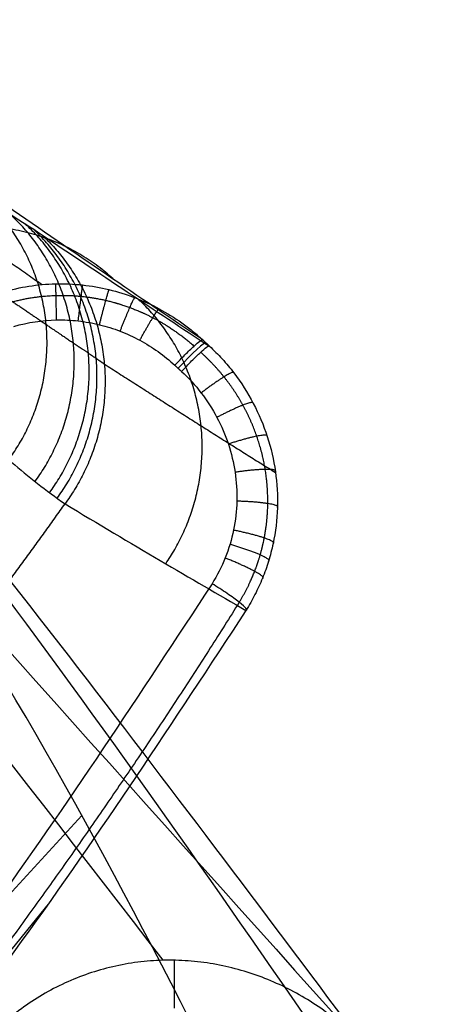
# Model space of a CAD drawing. Header units: millimetres. Extents: x -225 to 225, y -307 to 209.
# Tile 16 of 33: x 204 to 225, y -199 to -151. Entities that reach past the tile are written whole.
import ezdxf

# ---------------------------------------------------------------- set-up
doc = ezdxf.new("R2010")
doc.units = ezdxf.units.MM
doc.layers.add('Layer 01', color=7, linetype='Continuous', true_color=0x000000)

msp = doc.modelspace()

# ---------------------------------------------------------------- linework, layer by layer
at = {"layer": 'Layer 01', "color": 7, "true_color": 0xffffff}
for p, q in [((193.739, -203.708, 155.883), (206.843, -189.408, 155.883)), ((211.375, -198.829, 5), (211.375, -196.483, 5))]:
    msp.add_line(p, q, dxfattribs=at)
at = {"layer": 'Layer 01', "color": 7, "true_color": 0xffffff, "extrusion": (0, -0.047845, 0.998855)}
msp.add_arc((0, 19.635, 413.948), 209.5, 270, 90, dxfattribs=at)
at = {"layer": 'Layer 01', "color": 7, "true_color": 0xffffff, "extrusion": (0, 0.047845, -0.998855)}
for centre, radius in [((0, 19.635, -430.798), 209.5), ((0, 19.635, -450.648), 206.5)]:
    msp.add_arc(centre, radius, 90, 270, dxfattribs=at)
at = {"layer": 'Layer 01', "color": 7, "true_color": 0xffffff, "extrusion": (-4.08394e-24, 0.047845, -0.998855)}
msp.add_arc((0, 19.635, -447.648), 209.5, 90, 270, dxfattribs=at)
at = {"layer": 'Layer 01', "color": 7, "true_color": 0xffffff, "extrusion": (-8.20212e-24, 0.047845, -0.998855)}
msp.add_arc((0, 19.635, -450.648), 206.5, 90, 270, dxfattribs=at)
at = {"layer": 'Layer 01', "color": 7, "true_color": 0xffffff, "extrusion": (-1.03134e-16, -0.047845, 0.998855)}
msp.add_arc((0, 19.635, 411.948), 207.5, 270, 35.24791, dxfattribs=at)
at = {"layer": 'Layer 01', "color": 7, "true_color": 0xffffff, "extrusion": (0.73286, -0.676051, 0.076628)}
for centre, start, end in [((20.108, 720.651, 325.442), 0, 85.2515), ((20.108, 720.651, 325.447), 358.451, 0)]:
    msp.add_arc(centre, 2, start, end, dxfattribs=at)
at = {"layer": 'Layer 01', "color": 7, "true_color": 0xffffff, "extrusion": (0, 0.284811, -0.958584)}
msp.add_arc((0, 185.65, -770.186), 259.554, 217.73469, 236.97532, dxfattribs=at)
at = {"layer": 'Layer 01', "color": 7, "true_color": 0xffffff}
for points, degree in [([(210.821, -196.485, 5), (195.273, -176.325, 104.976), (179.726, -156.178, 204.955), (164.238, -138.142, 305.322)], 3), ([(165.651, -138.642, 305.63), (181.239, -156.793, 204.619), (200.598, -178.394, 104.809), (219.957, -199.995, 5)], 3), ([(212.747, -166.179, 743.399), (209.675, -164.107, 722.345), (206.489, -161.93, 701.265), (203.19, -159.65, 680.161)], 3), ([(204.88, -161.027, 685.281), (207.717, -162.941, 704.72), (210.448, -164.758, 724.104), (213.073, -166.479, 743.434)], 3), ([(220.538, -200.534, 5), (211.609, -188.6, 104.628), (202.645, -176.636, 204.246), (189.955, -161.257, 302.852)], 3), ([(190.58, -162.624, 303.145), (203.347, -178.096, 203.936), (213.971, -193.677, 104.469), (224.589, -209.258, 5)], 3), ([(221.333, -218.315, 5), (212.092, -198.943, 104.386), (202.851, -179.571, 203.771), (190.043, -164.049, 303.299)], 3), ([(212.747, -166.179, 743.399), (212.747, -166.178, 743.417), (212.746, -166.177, 743.435), (212.745, -166.176, 743.453)], 3), ([(212.745, -166.176, 743.453), (212.908, -166.326, 743.47), (213.07, -166.476, 743.487)], 2), ([(213.073, -166.479, 743.434), (212.91, -166.329, 743.416), (212.747, -166.179, 743.399)], 2), ([(213.07, -166.476, 743.487), (213.071, -166.477, 743.469), (213.072, -166.478, 743.451), (213.073, -166.479, 743.434)], 3), ([(211.389, -167.42, 745.441), (211.551, -167.571, 745.458), (211.714, -167.721, 745.475)], 2), ([(206.027, -174.188, 683.818), (209.284, -176.148, 705.335), (212.216, -177.868, 725.514), (214.861, -179.39, 744.343)], 3), ([(170.059, -185.622, 304.091), (184.594, -199.307, 204.403), (202.498, -209.319, 104.701), (220.403, -219.331, 5)], 3), ([(212.049, -223.177, 5), (197.617, -211.556, 104.757), (183.185, -199.931, 204.513), (168.682, -186.276, 303.981)], 3)]:
    msp.add_open_spline(points, degree=degree, dxfattribs=at)
for points, knots in [([(191.171, -154.788, 509.513), (192.042, -155.338, 516.509), (192.827, -155.795, 523.875), (193.527, -156.158, 531.628), (193.528, -156.158, 531.639), (193.531, -156.16, 531.666), (193.534, -156.162, 531.706), (193.543, -156.166, 531.799), (193.559, -156.175, 531.985), (193.593, -156.192, 532.358), (193.659, -156.226, 533.108), (193.792, -156.293, 534.617), (194.053, -156.422, 537.679), (194.56, -156.66, 543.977), (194.968, -156.83, 549.672), (195.229, -156.927, 553.61), (195.23, -156.927, 553.615), (195.231, -156.927, 553.627), (195.232, -156.928, 553.646), (195.235, -156.929, 553.689), (195.241, -156.931, 553.777), (195.252, -156.935, 553.952), (195.275, -156.944, 554.303), (195.322, -156.961, 555.011), (195.415, -156.994, 556.445), (195.601, -157.059, 559.385), (195.975, -157.178, 565.558), (196.298, -157.265, 571.353), (196.516, -157.316, 575.455), (196.517, -157.316, 575.468), (196.518, -157.316, 575.496), (196.52, -157.317, 575.538), (196.526, -157.318, 575.638), (196.536, -157.32, 575.836), (196.557, -157.325, 576.232), (196.599, -157.335, 577.025), (196.682, -157.354, 578.611), (196.846, -157.389, 581.779), (196.983, -157.416, 584.49), (197.117, -157.441, 587.198), (197.162, -157.45, 588.097), (197.252, -157.467, 589.899), (197.386, -157.492, 592.602), (197.52, -157.517, 595.304), (197.61, -157.534, 597.113), (197.611, -157.534, 597.124), (197.612, -157.534, 597.141), (197.613, -157.534, 597.168), (197.616, -157.535, 597.229), (197.622, -157.536, 597.351), (197.634, -157.538, 597.594), (197.659, -157.543, 598.079), (197.707, -157.552, 599.04), (197.801, -157.57, 600.926), (197.985, -157.607, 604.553), (198.33, -157.682, 611.226), (198.588, -157.747, 615.951), (198.743, -157.791, 618.662), (198.744, -157.791, 618.667), (198.744, -157.791, 618.675), (198.745, -157.792, 618.686), (198.746, -157.792, 618.713), (198.75, -157.793, 618.767), (198.756, -157.795, 618.875), (198.768, -157.798, 619.091), (198.793, -157.805, 619.521), (198.843, -157.82, 620.378), (198.943, -157.85, 622.079), (199.144, -157.914, 625.425), (199.555, -158.056, 631.899), (199.919, -158.204, 637.074), (200.168, -158.313, 640.364), (200.169, -158.314, 640.373), (200.17, -158.314, 640.388), (200.172, -158.315, 640.41), (200.176, -158.317, 640.463), (200.184, -158.32, 640.569), (200.2, -158.327, 640.78), (200.232, -158.342, 641.201), (200.296, -158.37, 642.042), (200.427, -158.43, 643.717), (200.694, -158.556, 647.039), (201.252, -158.832, 653.569), (201.77, -159.113, 658.97), (202.134, -159.321, 662.498), (202.136, -159.322, 662.515), (202.139, -159.324, 662.545), (202.144, -159.327, 662.591), (202.155, -159.333, 662.698), (202.177, -159.345, 662.911), (202.221, -159.371, 663.337), (202.31, -159.422, 664.188), (202.491, -159.527, 665.886), (202.862, -159.746, 669.266), (203.639, -160.22, 675.959), (204.367, -160.688, 681.582), (204.88, -161.027, 685.281)], [-176.517834, -176.517834, -176.517834, -176.517834, -154.453104, -154.453104, -154.410009, -154.410009, -154.366914, -154.280724, -154.108343, -153.763582, -153.074059, -151.695013, -148.936922, -143.42074, -132.388375, -132.388375, -132.366828, -132.366828, -132.34528, -132.302185, -132.215994, -132.043614, -131.698852, -131.00933, -129.630284, -126.872193, -121.356011, -110.323646, -110.323646, -110.280551, -110.280551, -110.237456, -110.151265, -109.978885, -109.634123, -108.9446, -107.565555, -104.807464, -99.291281, -99.291281, -96.53319, -96.53319, -93.775099, -88.258917, -88.258917, -88.237369, -88.237369, -88.215822, -88.172726, -88.086536, -87.914155, -87.569394, -86.879871, -85.500826, -82.742734, -77.226552, -66.194188, -66.194188, -66.183414, -66.183414, -66.17264, -66.151092, -66.107997, -66.021807, -65.849426, -65.504665, -64.815142, -63.436096, -60.678005, -55.161823, -44.129458, -44.129458, -44.107911, -44.107911, -44.086363, -44.043268, -43.957078, -43.784697, -43.439936, -42.750413, -41.371367, -38.613276, -33.097094, -22.064729, -22.064729, -22.021634, -22.021634, -21.978539, -21.892348, -21.719968, -21.375206, -20.685684, -19.306638, -16.548547, -11.032365, 0, 0, 0, 0]), ([(191.259, -157.605, 509.28), (191.698, -157.881, 512.798), (192.117, -158.172, 516.397), (192.713, -158.633, 521.92), (192.907, -158.79, 523.781), (193.19, -159.032, 526.603), (193.33, -159.154, 528.022), (193.489, -159.299, 529.69), (193.568, -159.373, 530.528), (193.608, -159.41, 530.947), (193.627, -159.428, 531.157), (193.637, -159.437, 531.262), (193.641, -159.441, 531.307), (193.644, -159.444, 531.337), (193.646, -159.445, 531.354), (193.964, -159.746, 534.773), (194.271, -160.063, 538.303), (194.717, -160.564, 543.784), (194.864, -160.735, 545.643), (195.08, -160.999, 548.476), (195.188, -161.133, 549.904), (195.312, -161.291, 551.591), (195.373, -161.371, 552.439), (195.404, -161.411, 552.865), (195.419, -161.432, 553.078), (195.427, -161.442, 553.184), (195.431, -161.447, 553.238), (195.432, -161.449, 553.26), (195.434, -161.45, 553.276), (195.434, -161.451, 553.285), (195.664, -161.754, 556.489), (195.898, -162.081, 559.9), (196.255, -162.607, 565.336), (196.375, -162.788, 567.201), (196.558, -163.069, 570.077), (196.649, -163.212, 571.536), (196.757, -163.382, 573.271), (196.811, -163.468, 574.148), (196.838, -163.512, 574.588), (196.852, -163.533, 574.809), (196.858, -163.544, 574.92), (196.862, -163.55, 574.975), (196.863, -163.552, 574.999), (196.864, -163.554, 575.014), (196.865, -163.555, 575.024), (196.96, -163.707, 576.576), (197.062, -163.873, 578.249), (197.225, -164.14, 580.948), (197.309, -164.278, 582.345), (197.412, -164.448, 584.058), (197.464, -164.535, 584.935), (197.491, -164.579, 585.379), (197.504, -164.602, 585.602), (197.511, -164.613, 585.714), (197.514, -164.617, 585.762), (197.515, -164.621, 585.794), (197.517, -164.622, 585.812), (197.625, -164.802, 587.62), (197.786, -165.069, 590.308), (197.974, -165.381, 593.44), (198.068, -165.536, 595.005), (198.115, -165.614, 595.787), (198.139, -165.653, 596.178), (198.151, -165.673, 596.374), (198.157, -165.683, 596.472), (198.159, -165.687, 596.514), (198.161, -165.69, 596.542), (198.162, -165.691, 596.554), (198.403, -166.09, 600.557), (198.637, -166.463, 604.329), (198.979, -166.992, 609.672), (199.092, -167.162, 611.401), (199.259, -167.41, 613.916), (199.342, -167.533, 615.154), (199.438, -167.672, 616.564), (199.486, -167.74, 617.261), (199.509, -167.774, 617.607), (199.521, -167.791, 617.78), (199.527, -167.8, 617.866), (199.53, -167.804, 617.909), (199.531, -167.806, 617.927), (199.532, -167.807, 617.939), (199.533, -167.808, 617.944), (199.803, -168.193, 621.855), (200.075, -168.56, 625.595), (200.487, -169.086, 630.963), (200.625, -169.258, 632.712), (200.833, -169.508, 635.275), (200.937, -169.632, 636.541), (201.058, -169.773, 637.992), (201.119, -169.843, 638.711), (201.15, -169.878, 639.069), (201.165, -169.895, 639.248), (201.173, -169.904, 639.337), (201.176, -169.908, 639.381), (201.178, -169.91, 639.4), (201.179, -169.912, 639.413), (201.18, -169.912, 639.418), (201.865, -170.693, 647.435), (202.613, -171.436, 655.133), (204.233, -172.859, 669.928), (205.104, -173.538, 677.024), (206.027, -174.188, 683.818)], [0, 0, 0, 0, 10.999325, 10.999325, 16.498987, 16.498987, 19.248818, 20.623734, 21.311192, 21.654921, 21.826785, 21.912717, 21.955684, 21.955684, 21.99865, 21.99865, 32.997975, 32.997975, 38.497637, 38.497637, 41.247468, 42.622384, 43.309842, 43.653571, 43.825435, 43.911367, 43.954333, 43.975816, 43.975816, 43.997299, 43.997299, 54.996624, 54.996624, 60.496287, 60.496287, 63.246118, 64.621034, 65.308491, 65.65222, 65.824085, 65.910017, 65.952983, 65.974466, 65.974466, 65.995949, 65.995949, 71.495612, 71.495612, 74.245443, 75.620358, 76.307816, 76.651545, 76.82341, 76.909342, 76.952308, 76.952308, 76.995274, 76.995274, 82.494936, 85.244768, 86.619683, 87.307141, 87.65087, 87.822734, 87.908667, 87.951633, 87.951633, 87.994599, 87.994599, 98.993924, 98.993924, 104.493586, 104.493586, 107.243417, 108.618333, 109.305791, 109.64952, 109.821384, 109.907316, 109.950282, 109.971765, 109.971765, 109.993249, 109.993249, 120.992573, 120.992573, 126.492236, 126.492236, 129.242067, 130.616983, 131.30444, 131.648169, 131.820034, 131.905966, 131.948932, 131.970415, 131.970415, 131.991898, 131.991898, 153.990548, 153.990548, 175.989198, 175.989198, 175.989198, 175.989198]), ([(202.987, -163.843, 743.506), (203.833, -163.593, 743.464), (204.693, -163.46, 743.43), (206.004, -163.43, 743.391), (206.447, -163.449, 743.38), (207.317, -163.543, 743.362), (208.176, -163.693, 743.349), (209.011, -163.953, 743.344), (209.833, -164.268, 743.343), (210.233, -164.451, 743.345), (211.001, -164.864, 743.354), (211.37, -165.094, 743.36), (211.903, -165.474, 743.372), (212.077, -165.607, 743.377), (212.333, -165.815, 743.385), (212.418, -165.886, 743.388), (212.584, -166.031, 743.393), (212.667, -166.105, 743.396), (212.747, -166.179, 743.399)], [-10.513815, -10.513815, -10.513815, -10.513815, -7.885361, -7.885361, -6.571134, -6.571134, -5.256907, -3.942681, -3.942681, -2.628454, -2.628454, -1.314227, -1.314227, -0.657113, -0.657113, -0.328557, -0.328557, 0, 0, 0, 0]), ([(203.537, -165.522, 745.225), (204.219, -165.322, 745.203), (204.912, -165.218, 745.191), (205.967, -165.197, 745.189), (206.324, -165.214, 745.191), (207.025, -165.293, 745.199), (207.37, -165.354, 745.206), (208.051, -165.522, 745.225), (208.387, -165.627, 745.237), (209.048, -165.883, 745.266), (209.369, -166.031, 745.283), (209.985, -166.364, 745.321), (210.282, -166.549, 745.342), (210.853, -166.957, 745.388), (211.128, -167.18, 745.413), (211.389, -167.42, 745.441)], [-8.463901, -8.463901, -8.463901, -8.463901, -6.347926, -6.347926, -5.289938, -5.289938, -4.23195, -4.23195, -3.173963, -3.173963, -2.115975, -2.115975, -1.057988, -1.057988, 0, 0, 0, 0]), ([(211.389, -167.42, 745.441), (211.557, -167.24, 745.42), (211.726, -167.065, 745.353), (212.04, -166.748, 745.136), (212.186, -166.608, 744.986), (212.434, -166.38, 744.622), (212.537, -166.293, 744.408), (212.685, -166.184, 743.948), (212.731, -166.163, 743.701), (212.745, -166.176, 743.453)], [0, 0, 0, 0, 0.748232, 0.748232, 1.496464, 1.496464, 2.244696, 2.244696, 2.992927, 2.992927, 2.992927, 2.992927]), ([(211.714, -167.721, 745.475), (211.883, -167.54, 745.454), (212.052, -167.365, 745.387), (212.366, -167.049, 745.17), (212.512, -166.908, 745.02), (212.76, -166.68, 744.656), (212.863, -166.593, 744.443), (213.011, -166.485, 743.982), (213.056, -166.463, 743.735), (213.07, -166.476, 743.487)], [-2.992927, -2.992927, -2.992927, -2.992927, -2.244696, -2.244696, -1.496464, -1.496464, -0.748232, -0.748232, 0, 0, 0, 0]), ([(213.073, -166.479, 743.434), (213.29, -166.68, 743.443), (213.5, -166.892, 743.453), (213.898, -167.329, 743.475), (214.088, -167.556, 743.486), (214.629, -168.263, 743.525), (214.946, -168.761, 743.553), (215.49, -169.798, 743.615), (215.718, -170.338, 743.65), (216.083, -171.466, 743.724), (216.215, -172.04, 743.763), (216.379, -173.198, 743.844), (216.412, -173.783, 743.887), (216.374, -174.968, 743.975), (216.304, -175.554, 744.021), (216.121, -176.42, 744.09), (216.047, -176.708, 744.113), (215.875, -177.273, 744.159), (215.678, -177.827, 744.206), (215.434, -178.36, 744.252), (215.166, -178.883, 744.297), (215.019, -179.14, 744.32), (214.861, -179.39, 744.343)], [-14.181694, -14.181694, -14.181694, -14.181694, -13.295338, -13.295338, -12.408983, -12.408983, -10.636271, -10.636271, -8.863559, -8.863559, -7.090847, -7.090847, -5.318135, -5.318135, -3.545424, -3.545424, -2.659068, -2.659068, -1.772712, -0.886356, -0.886356, 0, 0, 0, 0]), ([(211.714, -167.721, 745.475), (212.066, -168.045, 745.511), (212.387, -168.396, 745.551), (212.968, -169.151, 745.637), (213.225, -169.55, 745.682), (213.666, -170.381, 745.776), (213.851, -170.814, 745.825), (214.149, -171.718, 745.928), (214.258, -172.178, 745.98), (214.397, -173.107, 746.085), (214.426, -173.577, 746.138), (214.403, -174.528, 746.246), (214.349, -174.999, 746.3), (214.16, -175.929, 746.405), (214.023, -176.387, 746.457), (213.673, -177.263, 746.556), (213.46, -177.685, 746.604), (213.206, -178.089, 746.65)], [-11.434212, -11.434212, -11.434212, -11.434212, -10.004936, -10.004936, -8.575659, -8.575659, -7.146383, -7.146383, -5.717106, -5.717106, -4.28783, -4.28783, -2.858553, -2.858553, -1.429277, -1.429277, 0, 0, 0, 0]), ([(214.861, -179.39, 744.343), (214.917, -179.391, 744.636), (214.916, -179.356, 744.941), (214.802, -179.22, 745.511), (214.689, -179.119, 745.777), (214.372, -178.87, 746.218), (214.169, -178.723, 746.393), (213.712, -178.41, 746.618), (213.459, -178.246, 746.668), (213.206, -178.089, 746.65)], [0, 0, 0, 0, 0.903412, 0.903412, 1.806823, 1.806823, 2.710235, 2.710235, 3.613646, 3.613646, 3.613646, 3.613646]), ([(219.957, -199.995, 5), (219.347, -199.43, 5), (218.693, -198.928, 5), (217.646, -198.268, 5), (217.284, -198.062, 5), (216.546, -197.689, 5), (216.17, -197.52, 5), (215.024, -197.07, 5), (214.235, -196.842, 5), (213.012, -196.616, 5), (212.601, -196.561, 5), (211.782, -196.491, 5), (211.372, -196.476, 5), (210.552, -196.487, 5), (210.141, -196.513, 5), (209.321, -196.607, 5), (208.909, -196.675, 5), (207.7, -196.939, 5), (206.921, -197.194, 5), (205.793, -197.696, 5), (205.421, -197.884, 5), (204.704, -198.297, 5), (204.358, -198.52, 5), (203.36, -199.24, 5), (202.746, -199.785, 5), (202.185, -200.399, 5)], [-19.797219, -19.797219, -19.797219, -19.797219, -17.322567, -17.322567, -16.085241, -16.085241, -14.847914, -14.847914, -12.373262, -12.373262, -11.135936, -11.135936, -9.89861, -9.89861, -8.661283, -8.661283, -7.423957, -7.423957, -4.949305, -4.949305, -3.711979, -3.711979, -2.474652, -2.474652, 0, 0, 0, 0])]:
    msp.add_open_spline(points, degree=3, knots=knots, dxfattribs=at)
for points, weights, knots in [([(191.796, -156.173, 509.326), (193.635, -157.331, 524.085), (195.04, -158.286, 538.742), (197.452, -159.993, 567.872), (198.461, -160.746, 582.309), (200.512, -162.24, 610.933), (201.556, -162.983, 625.139), (203.545, -164.36, 646.853), (204.277, -164.862, 654.156), (205.526, -165.713, 665.276), (205.968, -166.013, 669.011), (206.673, -166.492, 674.662), (206.916, -166.656, 676.555), (207.292, -166.91, 679.407), (207.419, -166.996, 680.36), (207.679, -167.172, 682.281), (207.813, -167.262, 683.255), (207.945, -167.352, 684.211)], [0.853555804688, 0.854112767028, 0.855724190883, 0.859998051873, 0.862655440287, 0.868014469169, 0.870691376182, 0.873215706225, 0.87381292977, 0.874190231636, 0.87422976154, 0.874142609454, 0.874089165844, 0.873970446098, 0.873924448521, 0.87381871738, 0.873758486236, 0.873692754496], [0.000077, 0.000077, 0.000077, 0.000077, 44.109546, 44.109546, 88.219092, 88.219092, 132.328638, 132.328638, 154.383411, 154.383411, 165.410797, 165.410797, 170.92449, 170.92449, 173.681337, 173.681337, 176.468549, 176.468549, 176.468549, 176.468549]), ([(203.188, -164.395, 744.67), (203.977, -164.159, 744.639), (204.778, -164.031, 744.618), (205.999, -163.995, 744.603), (206.412, -164.009, 744.6), (207.224, -164.091, 744.6), (207.625, -164.157, 744.603), (208.416, -164.34, 744.613), (208.807, -164.456, 744.62), (209.577, -164.741, 744.641), (209.952, -164.907, 744.653), (211.036, -165.47, 744.698), (211.708, -165.933, 744.736), (212.324, -166.481, 744.784)], [0.893775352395, 0.892687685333, 0.891187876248, 0.888316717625, 0.887246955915, 0.884948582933, 0.883716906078, 0.88108837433, 0.879691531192, 0.876723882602, 0.875173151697, 0.870369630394, 0.866942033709, 0.863285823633], [0, 0, 0, 0, 2.629527, 2.629527, 3.94429, 3.94429, 5.259054, 5.259054, 6.573817, 6.573817, 7.88858, 7.88858, 10.518107, 10.518107, 10.518107, 10.518107]), ([(214.531, -178.995, 745.997), (214.828, -178.514, 745.947), (215.079, -178.011, 745.896), (215.385, -177.224, 745.816), (215.476, -176.957, 745.789), (215.633, -176.413, 745.734), (215.7, -176.135, 745.706), (215.861, -175.303, 745.623), (215.918, -174.741, 745.568), (215.932, -173.611, 745.457), (215.889, -173.054, 745.403), (215.71, -171.958, 745.297), (215.573, -171.416, 745.245), (215.205, -170.357, 745.145), (214.979, -169.851, 745.098), (214.445, -168.885, 745.008), (214.137, -168.422, 744.965), (213.441, -167.551, 744.886), (213.062, -167.15, 744.85), (212.649, -166.782, 744.818)], [0.812383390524, 0.813504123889, 0.814831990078, 0.817118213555, 0.81792950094, 0.819650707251, 0.820561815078, 0.82339173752, 0.825424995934, 0.829747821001, 0.83199082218, 0.836620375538, 0.839014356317, 0.843913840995, 0.846363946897, 0.851262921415, 0.853721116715, 0.858599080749, 0.860972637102, 0.86328582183], [0.000004, 0.000004, 0.000004, 0.000004, 1.81413, 1.81413, 2.721195, 2.721195, 3.62826, 3.62826, 5.44239, 5.44239, 7.25652, 7.25652, 9.070651, 9.070651, 10.884781, 10.884781, 12.698911, 12.698911, 14.51304, 14.51304, 14.51304, 14.51304]), ([(214.531, -178.995, 745.997), (209.114, -187.639, 746.967), (203.264, -195.93, 747.898), (190.086, -212.599, 749.768), (182.669, -220.881, 750.697), (166.944, -236.407, 752.438), (158.638, -243.641, 753.25), (141.258, -256.962, 754.743), (132.187, -263.038, 755.425), (113.416, -273.949, 756.648), (103.72, -278.774, 757.189), (83.842, -287.108, 758.123), (73.669, -290.609, 758.516), (52.988, -296.237, 759.147), (42.492, -298.359, 759.384), (21.324, -301.195, 759.702), (10.665, -301.906, 759.782), (-10.665, -301.906, 759.782), (-21.324, -301.195, 759.702), (-42.492, -298.359, 759.384), (-52.988, -296.237, 759.147), (-73.669, -290.609, 758.516), (-83.842, -287.108, 758.123), (-103.72, -278.774, 757.189), (-113.416, -273.949, 756.648), (-132.187, -263.038, 755.425), (-141.258, -256.962, 754.743), (-158.638, -243.641, 753.25), (-166.944, -236.407, 752.438), (-182.669, -220.881, 750.697), (-190.086, -212.599, 749.768), (-203.264, -195.93, 747.898), (-209.114, -187.639, 746.967), (-214.531, -178.995, 745.997)], [0.812383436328, 0.809973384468, 0.807626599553, 0.802861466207, 0.800461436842, 0.795916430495, 0.793771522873, 0.789787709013, 0.787948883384, 0.784624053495, 0.783138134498, 0.780559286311, 0.779466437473, 0.777704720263, 0.777035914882, 0.776141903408, 0.775916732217, 0.775916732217, 0.776141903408, 0.777035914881, 0.777704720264, 0.779466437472, 0.780559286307, 0.783138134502, 0.78462405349, 0.787948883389, 0.789787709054, 0.793771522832, 0.795916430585, 0.800461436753, 0.802861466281, 0.807626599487, 0.8099733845, 0.812383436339], [3.121752, 3.121752, 3.121752, 3.121752, 32.908346, 32.908346, 65.816692, 65.816692, 98.725038, 98.725038, 131.633384, 131.633384, 164.54173, 164.54173, 197.450076, 197.450076, 230.358422, 230.358422, 263.266768, 263.266768, 296.175114, 296.175114, 329.08346, 329.08346, 361.991806, 361.991806, 394.900152, 394.900152, 427.808498, 427.808498, 460.716844, 460.716844, 493.62519, 493.62519, 523.411784, 523.411784, 523.411784, 523.411784])]:
    msp.add_rational_spline(points, weights, degree=3, knots=knots, dxfattribs=at)
for points, weights, degree in [([(195.834, -157.067, 681.59), (198.982, -159.313, 702.328), (202.007, -161.45, 722.953), (204.907, -163.477, 743.426)], [0.842975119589, 0.839617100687, 0.836219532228, 0.832784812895], 3), ([(203.288, -172.028, 661.288), (208.323, -165.101, 661.202), (202.124, -159.316, 662.404)], [0.999957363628, 0.748150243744, 0.999999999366], 2), ([(204.567, -173.1, 672.455), (209.729, -165.994, 672.379), (203.383, -160.067, 673.701)], [0.999994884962, 0.748360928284, 0.999969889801], 2), ([(205.274, -173.642, 678.113), (210.485, -166.486, 678.04), (204.096, -160.516, 679.422)], [1.00005681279, 0.748006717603, 0.999969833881], 2), ([(208.448, -163.262, 714.41), (200.586, -155.908, 716.351), (193.888, -164.555, 716.471)], [1.00000194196, 0.674735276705, 1.0000098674], 2), ([(205.645, -173.915, 680.963), (210.877, -166.745, 680.892), (204.474, -160.761, 682.302)], [1.00010432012, 0.747702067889, 0.999979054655], 2), ([(204.88, -161.027, 685.281), (211.283, -167.015, 683.757), (206.027, -174.188, 683.818)], [1, 0.747100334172, 1], 2), ([(205.616, -165.204, 745.189), (205.584, -163.602, 745.008), (205.577, -163.44, 743.404)], [1, 0.778547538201, 1.00000000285], 2), ([(206.675, -165.253, 745.195), (206.86, -163.628, 745.011), (206.896, -163.497, 743.371)], [0.999999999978, 0.772195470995, 1.00000013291], 2), ([(207.711, -165.438, 745.216), (208.115, -163.813, 745.032), (208.184, -163.724, 743.351)], [1, 0.764805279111, 0.999999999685], 2), ([(208.717, -165.755, 745.252), (209.344, -164.153, 745.07), (209.434, -164.115, 743.344)], [0.999999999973, 0.756415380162, 1.00000006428], 2), ([(210.945, -177.113, 716.954), (215.826, -170.003, 716.932), (209.611, -164.194, 718.344)], [0.999983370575, 0.757297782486, 0.999999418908], 2), ([(209.677, -166.197, 745.302), (210.527, -164.644, 745.126), (210.626, -164.662, 743.35)], [1, 0.747143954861, 0.999999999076], 2), ([(207.946, -167.355, 684.21), (210.835, -169.217, 704.073), (213.623, -170.987, 723.951), (216.303, -172.658, 743.806)], [0.873550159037, 0.876638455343, 0.879675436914, 0.882660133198], 3), ([(214.261, -167.782, 743.499), (214.238, -167.578, 745.458), (212.674, -168.769, 745.593)], [0.999999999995, 0.71232019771, 1.00000000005], 2), ([(215.212, -169.267, 743.584), (215.26, -169.011, 745.621), (213.444, -169.963, 745.729)], [0.999999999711, 0.697626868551, 0.999999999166], 2), ([(215.896, -170.889, 743.686), (216.033, -170.604, 745.801), (214, -171.266, 745.877)], [0.999999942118, 0.682928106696, 1.00000023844], 2), ([(216.295, -172.606, 743.802), (216.528, -172.323, 745.996), (214.328, -172.646, 746.033)], [0.99999999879, 0.668611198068, 0.999999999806], 2), ([(216.394, -174.366, 743.93), (216.72, -174.117, 746.2), (214.414, -174.059, 746.193)], [1.00000013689, 0.655172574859, 1.00000034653], 2), ([(194.324, -189.519, 685.555), (198.392, -184.559, 684.993), (202.295, -179.446, 684.414), (206.027, -174.188, 683.818)], [1, 0.999580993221, 0.999580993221, 1], 3), ([(216.183, -176.128, 744.066), (216.587, -175.946, 746.407), (214.253, -175.473, 746.353)], [1.00000000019, 0.643010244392, 1.0000000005], 2), ([(215.961, -176.991, 744.136), (216.394, -176.852, 746.51), (214.078, -176.165, 746.432)], [0.999999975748, 0.637568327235, 1.00002378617], 2), ([(215.665, -177.824, 744.206), (216.119, -177.734, 746.61), (213.844, -176.834, 746.508)], [0.99999999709, 0.632712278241, 0.999999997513], 2), ([(213.206, -178.089, 746.65), (100.473, -357.668, 767.004), (-100.473, -357.668, 767.004), (-213.206, -178.089, 746.65)], [1, 0.707340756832, 0.707340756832, 1], 3), ([(214.861, -179.39, 744.343), (101.253, -360.207, 764.33), (-101.253, -360.207, 764.33), (-214.861, -179.39, 744.343)], [1, 0.707340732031, 0.707340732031, 1], 3)]:
    msp.add_rational_spline(points, weights, degree=degree, dxfattribs=at)

doc.saveas('drawing.dxf')
